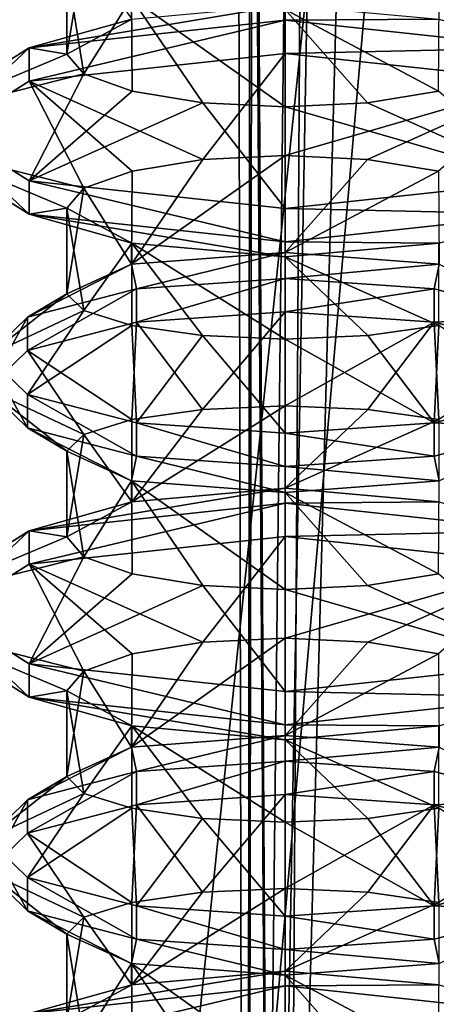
# Model space of a CAD drawing. Header units: millimetres. Extents: x -18.9 to 18.9, y -8.8 to 39.
# Tile 105 of 256: x 6.2 to 8, y 6.9 to 11.1. Entities that reach past the tile are written whole.
import ezdxf

# ---------------------------------------------------------------- set-up
doc = ezdxf.new("R2010")
doc.units = ezdxf.units.MM
doc.header["$LTSCALE"] = 41.718519
for name, color, linetype in [('1', 7, 'CONTINUOUS'), ('15', 7, 'CONTINUOUS'), ('1544', 7, 'CONTINUOUS'), ('1545', 7, 'CONTINUOUS'), ('1570', 7, 'CONTINUOUS'), ('1571', 7, 'CONTINUOUS'), ('1572', 7, 'CONTINUOUS'), ('1573', 7, 'CONTINUOUS'), ('1574', 7, 'CONTINUOUS'), ('1575', 7, 'CONTINUOUS'), ('1576', 7, 'CONTINUOUS'), ('1577', 7, 'CONTINUOUS'), ('1578', 7, 'CONTINUOUS'), ('1579', 7, 'CONTINUOUS'), ('1580', 7, 'CONTINUOUS'), ('1581', 7, 'CONTINUOUS'), ('1582', 7, 'CONTINUOUS'), ('1583', 7, 'CONTINUOUS'), ('1584', 7, 'CONTINUOUS'), ('1585', 7, 'CONTINUOUS'), ('1586', 7, 'CONTINUOUS'), ('1587', 7, 'CONTINUOUS'), ('1588', 7, 'CONTINUOUS'), ('1589', 7, 'CONTINUOUS'), ('1590', 7, 'CONTINUOUS'), ('1591', 7, 'CONTINUOUS'), ('1592', 7, 'CONTINUOUS'), ('1593', 7, 'CONTINUOUS'), ('1600', 7, 'CONTINUOUS'), ('1601', 7, 'CONTINUOUS'), ('1604', 7, 'CONTINUOUS'), ('1605', 7, 'CONTINUOUS'), ('7', 7, 'CONTINUOUS')]:
    doc.layers.add(name, color=color, linetype=linetype)

msp = doc.modelspace()

# ---------------------------------------------------------------- linework, layer by layer
at = {"layer": '1', "color": 7, "linetype": 'Continuous'}
for points in [[(3.5677, -3.5, -17.0303), (4.2931, 26.4, -16.8621), (6.4071, -3.5, -16.1774), (3.5677, -3.5, -17.0303)], [(4.2931, 26.4, -16.8621), (9.0291, 26.4, -14.874), (6.4071, -3.5, -16.1774), (4.2931, 26.4, -16.8621)], [(6.4071, -3.5, -16.1774), (9.0291, 26.4, -14.874), (9.0598, -3.5, -14.8553), (6.4071, -3.5, -16.1774)]]:
    msp.add_3dface(points, dxfattribs=at)
at = {"layer": '15', "color": 7, "linetype": 'Continuous'}
for points in [[(5.9019, -3.5, 16.3685), (9.021, 26.4, 14.8789), (3.603, 26.4, 17.0228), (5.9019, -3.5, 16.3685)], [(5.9019, -3.5, 16.3685), (10.7441, -3.5, 13.6867), (9.021, 26.4, 14.8789), (5.9019, -3.5, 16.3685)]]:
    msp.add_3dface(points, dxfattribs=at)
at = {"layer": '1544', "color": 7, "linetype": 'Continuous'}
for points in [[(6.4, 11.3576, -12.2082), (6.4739, 11.431, -12.5756), (6.4, 10.9849, -12.2082), (6.4, 11.3576, -12.2082)], [(6.4739, 11.431, -12.5756), (6.6822, 11.137, -12.8839), (6.4, 10.9849, -12.2082), (6.4739, 11.431, -12.5756)], [(6.9918, 10.5265, -13.0881), (7.35, 10.5443, -13.1582), (6.6812, 10.0707, -12.8829), (6.9918, 10.5265, -13.0881)], [(7.35, 10.5443, -13.1582), (7.35, 10.1215, -13.1582), (6.6812, 10.0707, -12.8829), (7.35, 10.5443, -13.1582)], [(7.35, 10.5443, -13.1582), (7.7082, 10.5265, -13.0881), (7.35, 10.1215, -13.1582), (7.35, 10.5443, -13.1582)], [(6.6839, 10.4761, -12.8856), (6.9918, 10.5265, -13.0881), (6.6812, 10.0707, -12.8829), (6.6839, 10.4761, -12.8856)], [(7.7082, 10.5265, -13.0881), (8.0161, 10.4761, -12.8856), (7.35, 10.1215, -13.1582), (7.7082, 10.5265, -13.0881)], [(6.4745, 10.4014, -12.5769), (6.6839, 10.4761, -12.8856), (6.6812, 10.0707, -12.8829), (6.4745, 10.4014, -12.5769)], [(7.35, 10.1215, -13.1582), (8.0161, 10.4761, -12.8856), (8.0189, 10.0707, -12.8828), (7.35, 10.1215, -13.1582)], [(6.4, 10.3151, -12.2082), (6.4745, 10.4014, -12.5769), (6.4, 9.9424, -12.2082), (6.4, 10.3151, -12.2082)], [(6.4745, 10.4014, -12.5769), (6.6812, 10.0707, -12.8829), (6.4, 9.9424, -12.2082), (6.4745, 10.4014, -12.5769)], [(7.35, 9.097, -13.1582), (6.6822, 9.037, -12.8839), (7.35, 9.4556, -13.1582), (7.35, 9.097, -13.1582)], [(6.6822, 9.037, -12.8839), (6.9907, 9.4397, -13.0876), (7.35, 9.4556, -13.1582), (6.6822, 9.037, -12.8839)], [(6.6822, 9.037, -12.8839), (6.6823, 9.3953, -12.884), (6.9907, 9.4397, -13.0876), (6.6822, 9.037, -12.8839)], [(7.35, 9.097, -13.1582), (7.35, 9.4556, -13.1582), (7.7093, 9.4397, -13.0876), (7.35, 9.097, -13.1582)], [(7.35, 9.097, -13.1582), (7.7093, 9.4397, -13.0876), (8.0177, 9.3953, -12.884), (7.35, 9.097, -13.1582)], [(6.6822, 9.037, -12.8839), (6.4739, 9.331, -12.5756), (6.6823, 9.3953, -12.884), (6.6822, 9.037, -12.8839)], [(8.0178, 9.037, -12.8839), (7.35, 9.097, -13.1582), (8.0177, 9.3953, -12.884), (8.0178, 9.037, -12.8839)], [(6.6822, 9.037, -12.8839), (6.4, 8.8849, -12.2082), (6.4739, 9.331, -12.5756), (6.6822, 9.037, -12.8839)], [(6.4, 8.8849, -12.2082), (6.4, 9.2576, -12.2082), (6.4739, 9.331, -12.5756), (6.4, 8.8849, -12.2082)], [(7.35, 8.0215, -13.1582), (6.681, 7.9707, -12.8827), (7.35, 8.4443, -13.1582), (7.35, 8.0215, -13.1582)], [(7.35, 8.4443, -13.1582), (6.681, 7.9707, -12.8827), (6.9918, 8.4265, -13.0881), (7.35, 8.4443, -13.1582)], [(7.35, 8.0215, -13.1582), (7.35, 8.4443, -13.1582), (7.7083, 8.4265, -13.0881), (7.35, 8.0215, -13.1582)], [(6.681, 7.9707, -12.8827), (6.6839, 8.3761, -12.8856), (6.9918, 8.4265, -13.0881), (6.681, 7.9707, -12.8827)], [(7.35, 8.0215, -13.1582), (7.7083, 8.4265, -13.0881), (8.0161, 8.3761, -12.8856), (7.35, 8.0215, -13.1582)], [(6.681, 7.9707, -12.8827), (6.4745, 8.3014, -12.5769), (6.6839, 8.3761, -12.8856), (6.681, 7.9707, -12.8827)], [(8.019, 7.9707, -12.8826), (7.35, 8.0215, -13.1582), (8.0161, 8.3761, -12.8856), (8.019, 7.9707, -12.8826)], [(6.681, 7.9707, -12.8827), (6.4, 7.8424, -12.2082), (6.4745, 8.3014, -12.5769), (6.681, 7.9707, -12.8827)], [(6.4, 7.8424, -12.2082), (6.4, 8.2151, -12.2082), (6.4745, 8.3014, -12.5769), (6.4, 7.8424, -12.2082)], [(6.9907, 7.3397, -13.0876), (7.35, 7.3556, -13.1582), (6.6822, 6.937, -12.8839), (6.9907, 7.3397, -13.0876)], [(7.35, 7.3556, -13.1582), (7.35, 6.997, -13.1582), (6.6822, 6.937, -12.8839), (7.35, 7.3556, -13.1582)], [(6.6826, 7.2954, -12.8843), (6.9907, 7.3397, -13.0876), (6.6822, 6.937, -12.8839), (6.6826, 7.2954, -12.8843)], [(7.35, 7.3556, -13.1582), (7.7094, 7.3397, -13.0876), (7.35, 6.997, -13.1582), (7.35, 7.3556, -13.1582)], [(7.7094, 7.3397, -13.0876), (8.0174, 7.2954, -12.8843), (7.35, 6.997, -13.1582), (7.7094, 7.3397, -13.0876)], [(6.4739, 7.231, -12.5756), (6.6826, 7.2954, -12.8843), (6.6822, 6.937, -12.8839), (6.4739, 7.231, -12.5756)], [(7.35, 6.997, -13.1582), (8.0174, 7.2954, -12.8843), (8.0178, 6.937, -12.8839), (7.35, 6.997, -13.1582)], [(6.4, 7.1576, -12.2082), (6.4739, 7.231, -12.5756), (6.4, 6.7849, -12.2082), (6.4, 7.1576, -12.2082)], [(6.4739, 7.231, -12.5756), (6.6822, 6.937, -12.8839), (6.4, 6.7849, -12.2082), (6.4739, 7.231, -12.5756)]]:
    msp.add_3dface(points, dxfattribs=at)
at = {"layer": '1545', "color": 7, "linetype": 'Continuous'}
for points in [[(6.6812, 11.2293, -11.5335), (6.4, 11.3576, -12.2082), (6.4744, 10.8986, -11.8395), (6.6812, 11.2293, -11.5335)], [(6.4, 11.3576, -12.2082), (6.4, 10.9849, -12.2082), (6.4744, 10.8986, -11.8395), (6.4, 11.3576, -12.2082)], [(6.6812, 11.2293, -11.5335), (6.4744, 10.8986, -11.8395), (6.6839, 10.8239, -11.5308), (6.6812, 11.2293, -11.5335)], [(7.35, 11.1785, -11.2582), (6.6812, 11.2293, -11.5335), (7.35, 10.7557, -11.2582), (7.35, 11.1785, -11.2582)], [(6.6812, 11.2293, -11.5335), (6.6839, 10.8239, -11.5308), (6.9917, 10.7735, -11.3283), (6.6812, 11.2293, -11.5335)], [(6.6812, 11.2293, -11.5335), (6.9917, 10.7735, -11.3283), (7.35, 10.7557, -11.2582), (6.6812, 11.2293, -11.5335)], [(8.0189, 11.2293, -11.5336), (7.35, 11.1785, -11.2582), (8.0161, 10.8239, -11.5308), (8.0189, 11.2293, -11.5336)], [(7.35, 11.1785, -11.2582), (7.35, 10.7557, -11.2582), (7.7082, 10.7735, -11.3283), (7.35, 11.1785, -11.2582)], [(7.35, 11.1785, -11.2582), (7.7082, 10.7735, -11.3283), (8.0161, 10.8239, -11.5308), (7.35, 11.1785, -11.2582)], [(6.6822, 10.163, -11.5325), (6.4, 10.3151, -12.2082), (6.4739, 9.869, -11.8408), (6.6822, 10.163, -11.5325)], [(6.4, 10.3151, -12.2082), (6.4, 9.9424, -12.2082), (6.4739, 9.869, -11.8408), (6.4, 10.3151, -12.2082)], [(6.6822, 10.163, -11.5325), (6.4739, 9.869, -11.8408), (6.6823, 9.8047, -11.5324), (6.6822, 10.163, -11.5325)], [(7.35, 10.103, -11.2582), (6.6822, 10.163, -11.5325), (7.35, 9.7444, -11.2582), (7.35, 10.103, -11.2582)], [(6.6822, 10.163, -11.5325), (6.6823, 9.8047, -11.5324), (6.9906, 9.7603, -11.3288), (6.6822, 10.163, -11.5325)], [(6.6822, 10.163, -11.5325), (6.9906, 9.7603, -11.3288), (7.35, 9.7444, -11.2582), (6.6822, 10.163, -11.5325)], [(8.0178, 10.163, -11.5325), (7.35, 10.103, -11.2582), (8.0177, 9.8047, -11.5324), (8.0178, 10.163, -11.5325)], [(7.35, 10.103, -11.2582), (7.35, 9.7444, -11.2582), (7.7093, 9.7603, -11.3288), (7.35, 10.103, -11.2582)], [(7.35, 10.103, -11.2582), (7.7093, 9.7603, -11.3288), (8.0177, 9.8047, -11.5324), (7.35, 10.103, -11.2582)], [(6.4, 8.8849, -12.2082), (6.4744, 8.7986, -11.8395), (6.4, 9.2576, -12.2082), (6.4, 8.8849, -12.2082)], [(6.4744, 8.7986, -11.8395), (6.6812, 9.1293, -11.5335), (6.4, 9.2576, -12.2082), (6.4744, 8.7986, -11.8395)], [(6.4744, 8.7986, -11.8395), (6.6839, 8.7239, -11.5308), (6.6812, 9.1293, -11.5335), (6.4744, 8.7986, -11.8395)], [(6.9917, 8.6735, -11.3283), (7.35, 8.6557, -11.2582), (6.6812, 9.1293, -11.5335), (6.9917, 8.6735, -11.3283)], [(7.35, 8.6557, -11.2582), (7.35, 9.0785, -11.2582), (6.6812, 9.1293, -11.5335), (7.35, 8.6557, -11.2582)], [(6.6839, 8.7239, -11.5308), (6.9917, 8.6735, -11.3283), (6.6812, 9.1293, -11.5335), (6.6839, 8.7239, -11.5308)], [(7.35, 9.0785, -11.2582), (8.0161, 8.7239, -11.5308), (8.0188, 9.1293, -11.5335), (7.35, 9.0785, -11.2582)], [(7.35, 8.6557, -11.2582), (7.7082, 8.6735, -11.3283), (7.35, 9.0785, -11.2582), (7.35, 8.6557, -11.2582)], [(7.7082, 8.6735, -11.3283), (8.0161, 8.7239, -11.5308), (7.35, 9.0785, -11.2582), (7.7082, 8.6735, -11.3283)], [(6.4, 7.8424, -12.2082), (6.4739, 7.769, -11.8408), (6.4, 8.2151, -12.2082), (6.4, 7.8424, -12.2082)], [(6.4739, 7.769, -11.8408), (6.6822, 8.063, -11.5325), (6.4, 8.2151, -12.2082), (6.4739, 7.769, -11.8408)], [(6.4739, 7.769, -11.8408), (6.6826, 7.7046, -11.5321), (6.6822, 8.063, -11.5325), (6.4739, 7.769, -11.8408)], [(6.9906, 7.6603, -11.3288), (7.35, 7.6444, -11.2582), (6.6822, 8.063, -11.5325), (6.9906, 7.6603, -11.3288)], [(7.35, 7.6444, -11.2582), (7.35, 8.003, -11.2582), (6.6822, 8.063, -11.5325), (7.35, 7.6444, -11.2582)], [(6.6826, 7.7046, -11.5321), (6.9906, 7.6603, -11.3288), (6.6822, 8.063, -11.5325), (6.6826, 7.7046, -11.5321)], [(8.0174, 7.7046, -11.5321), (8.0178, 8.063, -11.5325), (7.35, 8.003, -11.2582), (8.0174, 7.7046, -11.5321)], [(7.35, 7.6444, -11.2582), (7.7093, 7.6603, -11.3288), (7.35, 8.003, -11.2582), (7.35, 7.6444, -11.2582)], [(7.7093, 7.6603, -11.3288), (8.0174, 7.7046, -11.5321), (7.35, 8.003, -11.2582), (7.7093, 7.6603, -11.3288)], [(6.681, 7.0293, -11.5337), (6.4, 7.1576, -12.2082), (6.4744, 6.6986, -11.8395), (6.681, 7.0293, -11.5337)], [(6.4, 7.1576, -12.2082), (6.4, 6.7849, -12.2082), (6.4744, 6.6986, -11.8395), (6.4, 7.1576, -12.2082)], [(6.681, 7.0293, -11.5337), (6.4744, 6.6986, -11.8395), (6.6839, 6.6239, -11.5308), (6.681, 7.0293, -11.5337)], [(7.35, 6.9785, -11.2582), (6.681, 7.0293, -11.5337), (7.35, 6.5557, -11.2582), (7.35, 6.9785, -11.2582)], [(6.681, 7.0293, -11.5337), (6.6839, 6.6239, -11.5308), (6.9917, 6.5735, -11.3283), (6.681, 7.0293, -11.5337)], [(6.681, 7.0293, -11.5337), (6.9917, 6.5735, -11.3283), (7.35, 6.5557, -11.2582), (6.681, 7.0293, -11.5337)], [(8.019, 7.0293, -11.5337), (7.35, 6.9785, -11.2582), (8.0161, 6.6239, -11.5308), (8.019, 7.0293, -11.5337)], [(7.35, 6.9785, -11.2582), (7.35, 6.5557, -11.2582), (7.7082, 6.5735, -11.3283), (7.35, 6.9785, -11.2582)], [(7.35, 6.9785, -11.2582), (7.7082, 6.5735, -11.3283), (8.0161, 6.6239, -11.5308), (7.35, 6.9785, -11.2582)]]:
    msp.add_3dface(points, dxfattribs=at)
at = {"layer": '1570', "color": 7, "linetype": 'Continuous'}
for points in [[(7.35, 9.8642, -13.4782), (7.35, 10.0091, -13.4392), (7.9975, 9.964, -13.2716), (7.35, 9.8642, -13.4782)], [(7.35, 9.8642, -13.4782), (7.9975, 9.964, -13.2716), (7.9975, 9.8191, -13.3106), (7.35, 9.8642, -13.4782)], [(7.9975, 9.964, -13.2716), (8.4715, 9.8408, -12.8139), (7.9975, 9.8191, -13.3106), (7.9975, 9.964, -13.2716)], [(8.4715, 9.8408, -12.8139), (8.4715, 9.6959, -12.8529), (7.9975, 9.8191, -13.3106), (8.4715, 9.8408, -12.8139)], [(8.4715, 9.5041, -11.5635), (7.9975, 9.3809, -11.1058), (8.4715, 9.3592, -11.6025), (8.4715, 9.5041, -11.5635)], [(7.9975, 9.3809, -11.1058), (7.35, 9.3358, -10.9382), (7.9975, 9.236, -11.1448), (7.9975, 9.3809, -11.1058)], [(7.9975, 9.3809, -11.1058), (7.9975, 9.236, -11.1448), (8.4715, 9.3592, -11.6025), (7.9975, 9.3809, -11.1058)], [(7.35, 9.3358, -10.9382), (7.35, 9.1909, -10.9772), (7.9975, 9.236, -11.1448), (7.35, 9.3358, -10.9382)]]:
    msp.add_3dface(points, dxfattribs=at)
at = {"layer": '1571', "color": 7, "linetype": 'Continuous'}
for points in [[(7.35, 10.0091, -13.4392), (7.35, 9.8642, -13.4782), (6.7025, 9.8191, -13.3106), (7.35, 10.0091, -13.4392)], [(6.7025, 9.964, -13.2716), (7.35, 10.0091, -13.4392), (6.7025, 9.8191, -13.3106), (6.7025, 9.964, -13.2716)], [(6.2285, 9.8408, -12.8139), (6.7025, 9.964, -13.2716), (6.2285, 9.6959, -12.8529), (6.2285, 9.8408, -12.8139)], [(6.2285, 9.6959, -12.8529), (6.7025, 9.964, -13.2716), (6.7025, 9.8191, -13.3106), (6.2285, 9.6959, -12.8529)], [(6.055, 9.6724, -12.1887), (6.2285, 9.8408, -12.8139), (6.055, 9.5276, -12.2277), (6.055, 9.6724, -12.1887)], [(6.055, 9.5276, -12.2277), (6.2285, 9.8408, -12.8139), (6.2285, 9.6959, -12.8529), (6.055, 9.5276, -12.2277)], [(6.2285, 9.5041, -11.5635), (6.055, 9.6724, -12.1887), (6.2285, 9.3592, -11.6025), (6.2285, 9.5041, -11.5635)], [(6.2285, 9.3592, -11.6025), (6.055, 9.6724, -12.1887), (6.055, 9.5276, -12.2277), (6.2285, 9.3592, -11.6025)], [(6.7025, 9.3809, -11.1058), (6.2285, 9.5041, -11.5635), (6.7025, 9.236, -11.1448), (6.7025, 9.3809, -11.1058)], [(6.7025, 9.236, -11.1448), (6.2285, 9.5041, -11.5635), (6.2285, 9.3592, -11.6025), (6.7025, 9.236, -11.1448)], [(7.35, 9.3358, -10.9382), (6.7025, 9.3809, -11.1058), (7.35, 9.1909, -10.9772), (7.35, 9.3358, -10.9382)], [(7.35, 9.1909, -10.9772), (6.7025, 9.3809, -11.1058), (6.7025, 9.236, -11.1448), (7.35, 9.1909, -10.9772)]]:
    msp.add_3dface(points, dxfattribs=at)
at = {"layer": '1572', "color": 7, "linetype": 'Continuous'}
for points in [[(7.35, 9.4556, -13.1582), (7.35, 9.8642, -13.4782), (7.9975, 9.8191, -13.3106), (7.35, 9.4556, -13.1582)], [(7.7093, 9.4397, -13.0876), (7.35, 9.4556, -13.1582), (7.9975, 9.8191, -13.3106), (7.7093, 9.4397, -13.0876)], [(8.0177, 9.3953, -12.884), (7.7093, 9.4397, -13.0876), (7.9975, 9.8191, -13.3106), (8.0177, 9.3953, -12.884)], [(8.4715, 9.6959, -12.8529), (8.0177, 9.3953, -12.884), (7.9975, 9.8191, -13.3106), (8.4715, 9.6959, -12.8529)], [(7.9975, 9.236, -11.1448), (8.0188, 9.1293, -11.5335), (8.4715, 9.3592, -11.6025), (7.9975, 9.236, -11.1448)], [(7.35, 9.1909, -10.9772), (8.0188, 9.1293, -11.5335), (7.9975, 9.236, -11.1448), (7.35, 9.1909, -10.9772)], [(7.35, 9.1909, -10.9772), (7.35, 9.0785, -11.2582), (8.0188, 9.1293, -11.5335), (7.35, 9.1909, -10.9772)]]:
    msp.add_3dface(points, dxfattribs=at)
at = {"layer": '1573', "color": 7, "linetype": 'Continuous'}
for points in [[(6.7025, 9.8191, -13.3106), (7.35, 9.8642, -13.4782), (6.9907, 9.4397, -13.0876), (6.7025, 9.8191, -13.3106)], [(6.9907, 9.4397, -13.0876), (7.35, 9.8642, -13.4782), (7.35, 9.4556, -13.1582), (6.9907, 9.4397, -13.0876)], [(6.2285, 9.6959, -12.8529), (6.7025, 9.8191, -13.3106), (6.6823, 9.3953, -12.884), (6.2285, 9.6959, -12.8529)], [(6.6823, 9.3953, -12.884), (6.7025, 9.8191, -13.3106), (6.9907, 9.4397, -13.0876), (6.6823, 9.3953, -12.884)], [(6.055, 9.5276, -12.2277), (6.2285, 9.6959, -12.8529), (6.4739, 9.331, -12.5756), (6.055, 9.5276, -12.2277)], [(6.4739, 9.331, -12.5756), (6.2285, 9.6959, -12.8529), (6.6823, 9.3953, -12.884), (6.4739, 9.331, -12.5756)], [(6.2285, 9.3592, -11.6025), (6.055, 9.5276, -12.2277), (6.4, 9.2576, -12.2082), (6.2285, 9.3592, -11.6025)], [(6.4, 9.2576, -12.2082), (6.055, 9.5276, -12.2277), (6.4739, 9.331, -12.5756), (6.4, 9.2576, -12.2082)], [(6.7025, 9.236, -11.1448), (6.2285, 9.3592, -11.6025), (6.6812, 9.1293, -11.5335), (6.7025, 9.236, -11.1448)], [(6.6812, 9.1293, -11.5335), (6.2285, 9.3592, -11.6025), (6.4, 9.2576, -12.2082), (6.6812, 9.1293, -11.5335)], [(7.35, 9.0785, -11.2582), (6.7025, 9.236, -11.1448), (6.6812, 9.1293, -11.5335), (7.35, 9.0785, -11.2582)], [(7.35, 9.1909, -10.9772), (6.7025, 9.236, -11.1448), (7.35, 9.0785, -11.2582), (7.35, 9.1909, -10.9772)]]:
    msp.add_3dface(points, dxfattribs=at)
at = {"layer": '1574', "color": 7, "linetype": 'Continuous'}
for points in [[(7.35, 10.0091, -13.4392), (7.35, 10.1215, -13.1582), (8.0189, 10.0707, -12.8828), (7.35, 10.0091, -13.4392)], [(7.35, 10.0091, -13.4392), (8.0189, 10.0707, -12.8828), (7.9975, 9.964, -13.2716), (7.35, 10.0091, -13.4392)], [(7.9975, 9.964, -13.2716), (8.0189, 10.0707, -12.8828), (8.4715, 9.8408, -12.8139), (7.9975, 9.964, -13.2716)], [(8.0177, 9.8047, -11.5324), (7.7093, 9.7603, -11.3288), (7.9975, 9.3809, -11.1058), (8.0177, 9.8047, -11.5324)], [(8.4715, 9.5041, -11.5635), (8.0177, 9.8047, -11.5324), (7.9975, 9.3809, -11.1058), (8.4715, 9.5041, -11.5635)], [(7.7093, 9.7603, -11.3288), (7.35, 9.7444, -11.2582), (7.9975, 9.3809, -11.1058), (7.7093, 9.7603, -11.3288)], [(7.35, 9.7444, -11.2582), (7.35, 9.3358, -10.9382), (7.9975, 9.3809, -11.1058), (7.35, 9.7444, -11.2582)]]:
    msp.add_3dface(points, dxfattribs=at)
at = {"layer": '1575', "color": 7, "linetype": 'Continuous'}
for points in [[(7.35, 10.1215, -13.1582), (6.7025, 9.964, -13.2716), (6.6812, 10.0707, -12.8829), (7.35, 10.1215, -13.1582)], [(7.35, 10.0091, -13.4392), (6.7025, 9.964, -13.2716), (7.35, 10.1215, -13.1582), (7.35, 10.0091, -13.4392)], [(6.7025, 9.964, -13.2716), (6.2285, 9.8408, -12.8139), (6.6812, 10.0707, -12.8829), (6.7025, 9.964, -13.2716)], [(6.6812, 10.0707, -12.8829), (6.2285, 9.8408, -12.8139), (6.4, 9.9424, -12.2082), (6.6812, 10.0707, -12.8829)], [(6.2285, 9.8408, -12.8139), (6.055, 9.6724, -12.1887), (6.4, 9.9424, -12.2082), (6.2285, 9.8408, -12.8139)], [(6.4, 9.9424, -12.2082), (6.055, 9.6724, -12.1887), (6.4739, 9.869, -11.8408), (6.4, 9.9424, -12.2082)], [(6.055, 9.6724, -12.1887), (6.2285, 9.5041, -11.5635), (6.4739, 9.869, -11.8408), (6.055, 9.6724, -12.1887)], [(6.4739, 9.869, -11.8408), (6.2285, 9.5041, -11.5635), (6.6823, 9.8047, -11.5324), (6.4739, 9.869, -11.8408)], [(6.2285, 9.5041, -11.5635), (6.7025, 9.3809, -11.1058), (6.6823, 9.8047, -11.5324), (6.2285, 9.5041, -11.5635)], [(6.6823, 9.8047, -11.5324), (6.7025, 9.3809, -11.1058), (6.9906, 9.7603, -11.3288), (6.6823, 9.8047, -11.5324)], [(6.7025, 9.3809, -11.1058), (7.35, 9.3358, -10.9382), (6.9906, 9.7603, -11.3288), (6.7025, 9.3809, -11.1058)], [(6.9906, 9.7603, -11.3288), (7.35, 9.3358, -10.9382), (7.35, 9.7444, -11.2582), (6.9906, 9.7603, -11.3288)]]:
    msp.add_3dface(points, dxfattribs=at)
at = {"layer": '1576', "color": 7, "linetype": 'Continuous'}
for points in [[(7.35, 10.987, -13.7485), (7.35, 11.1319, -13.7095), (8.4637, 11.012, -13.2641), (7.35, 10.987, -13.7485)], [(7.35, 10.987, -13.7485), (8.4637, 11.012, -13.2641), (8.4637, 10.8671, -13.3031), (7.35, 10.987, -13.7485)], [(8.4637, 10.4329, -11.1133), (7.35, 10.313, -10.6679), (8.4637, 10.288, -11.1523), (8.4637, 10.4329, -11.1133)], [(7.35, 10.313, -10.6679), (7.35, 10.1681, -10.7068), (8.4637, 10.288, -11.1523), (7.35, 10.313, -10.6679)]]:
    msp.add_3dface(points, dxfattribs=at)
at = {"layer": '1577', "color": 7, "linetype": 'Continuous'}
for points in [[(7.35, 11.1319, -13.7095), (7.35, 10.987, -13.7485), (6.2363, 10.8671, -13.3031), (7.35, 11.1319, -13.7095)], [(6.2363, 11.012, -13.2641), (7.35, 11.1319, -13.7095), (6.2363, 10.8671, -13.3031), (6.2363, 11.012, -13.2641)], [(5.775, 10.7224, -12.1887), (6.2363, 11.012, -13.2641), (5.775, 10.5776, -12.2277), (5.775, 10.7224, -12.1887)], [(5.775, 10.5776, -12.2277), (6.2363, 11.012, -13.2641), (6.2363, 10.8671, -13.3031), (5.775, 10.5776, -12.2277)], [(6.2363, 10.4329, -11.1133), (5.775, 10.7224, -12.1887), (6.2363, 10.288, -11.1523), (6.2363, 10.4329, -11.1133)], [(6.2363, 10.288, -11.1523), (5.775, 10.7224, -12.1887), (5.775, 10.5776, -12.2277), (6.2363, 10.288, -11.1523)], [(7.35, 10.313, -10.6679), (6.2363, 10.4329, -11.1133), (7.35, 10.1681, -10.7068), (7.35, 10.313, -10.6679)], [(7.35, 10.1681, -10.7068), (6.2363, 10.4329, -11.1133), (6.2363, 10.288, -11.1523), (7.35, 10.1681, -10.7068)]]:
    msp.add_3dface(points, dxfattribs=at)
at = {"layer": '1578', "color": 7, "linetype": 'Continuous'}
for points in [[(7.35, 10.5443, -13.1582), (7.35, 10.987, -13.7485), (8.4637, 10.8671, -13.3031), (7.35, 10.5443, -13.1582)], [(7.7082, 10.5265, -13.0881), (7.35, 10.5443, -13.1582), (8.4637, 10.8671, -13.3031), (7.7082, 10.5265, -13.0881)], [(8.0161, 10.4761, -12.8856), (7.7082, 10.5265, -13.0881), (8.4637, 10.8671, -13.3031), (8.0161, 10.4761, -12.8856)], [(7.35, 10.1681, -10.7068), (8.0178, 10.163, -11.5325), (8.4637, 10.288, -11.1523), (7.35, 10.1681, -10.7068)], [(7.35, 10.1681, -10.7068), (7.35, 10.103, -11.2582), (8.0178, 10.163, -11.5325), (7.35, 10.1681, -10.7068)]]:
    msp.add_3dface(points, dxfattribs=at)
at = {"layer": '1579', "color": 7, "linetype": 'Continuous'}
for points in [[(6.2363, 10.8671, -13.3031), (7.35, 10.987, -13.7485), (6.9918, 10.5265, -13.0881), (6.2363, 10.8671, -13.3031)], [(6.9918, 10.5265, -13.0881), (7.35, 10.987, -13.7485), (7.35, 10.5443, -13.1582), (6.9918, 10.5265, -13.0881)], [(5.775, 10.5776, -12.2277), (6.2363, 10.8671, -13.3031), (6.4745, 10.4014, -12.5769), (5.775, 10.5776, -12.2277)], [(6.4745, 10.4014, -12.5769), (6.2363, 10.8671, -13.3031), (6.6839, 10.4761, -12.8856), (6.4745, 10.4014, -12.5769)], [(6.6839, 10.4761, -12.8856), (6.2363, 10.8671, -13.3031), (6.9918, 10.5265, -13.0881), (6.6839, 10.4761, -12.8856)], [(6.2363, 10.288, -11.1523), (5.775, 10.5776, -12.2277), (6.4, 10.3151, -12.2082), (6.2363, 10.288, -11.1523)], [(6.4, 10.3151, -12.2082), (5.775, 10.5776, -12.2277), (6.4745, 10.4014, -12.5769), (6.4, 10.3151, -12.2082)], [(6.6822, 10.163, -11.5325), (6.2363, 10.288, -11.1523), (6.4, 10.3151, -12.2082), (6.6822, 10.163, -11.5325)], [(7.35, 10.1681, -10.7068), (6.2363, 10.288, -11.1523), (7.35, 10.103, -11.2582), (7.35, 10.1681, -10.7068)], [(7.35, 10.103, -11.2582), (6.2363, 10.288, -11.1523), (6.6822, 10.163, -11.5325), (7.35, 10.103, -11.2582)]]:
    msp.add_3dface(points, dxfattribs=at)
at = {"layer": '1580', "color": 7, "linetype": 'Continuous'}
for points in [[(7.35, 11.1319, -13.7095), (7.35, 11.197, -13.1582), (8.0178, 11.137, -12.8839), (7.35, 11.1319, -13.7095)], [(7.35, 11.1319, -13.7095), (8.0178, 11.137, -12.8839), (8.4637, 11.012, -13.2641), (7.35, 11.1319, -13.7095)], [(8.0161, 10.8239, -11.5308), (7.7082, 10.7735, -11.3283), (8.4637, 10.4329, -11.1133), (8.0161, 10.8239, -11.5308)], [(7.7082, 10.7735, -11.3283), (7.35, 10.7557, -11.2582), (8.4637, 10.4329, -11.1133), (7.7082, 10.7735, -11.3283)], [(7.35, 10.7557, -11.2582), (7.35, 10.313, -10.6679), (8.4637, 10.4329, -11.1133), (7.35, 10.7557, -11.2582)]]:
    msp.add_3dface(points, dxfattribs=at)
at = {"layer": '1581', "color": 7, "linetype": 'Continuous'}
for points in [[(7.35, 11.1319, -13.7095), (6.2363, 11.012, -13.2641), (7.35, 11.197, -13.1582), (7.35, 11.1319, -13.7095)], [(7.35, 11.197, -13.1582), (6.2363, 11.012, -13.2641), (6.6822, 11.137, -12.8839), (7.35, 11.197, -13.1582)], [(6.6822, 11.137, -12.8839), (6.2363, 11.012, -13.2641), (6.4, 10.9849, -12.2082), (6.6822, 11.137, -12.8839)], [(6.2363, 11.012, -13.2641), (5.775, 10.7224, -12.1887), (6.4, 10.9849, -12.2082), (6.2363, 11.012, -13.2641)], [(6.4, 10.9849, -12.2082), (5.775, 10.7224, -12.1887), (6.4744, 10.8986, -11.8395), (6.4, 10.9849, -12.2082)], [(5.775, 10.7224, -12.1887), (6.2363, 10.4329, -11.1133), (6.4744, 10.8986, -11.8395), (5.775, 10.7224, -12.1887)], [(6.4744, 10.8986, -11.8395), (6.2363, 10.4329, -11.1133), (6.6839, 10.8239, -11.5308), (6.4744, 10.8986, -11.8395)], [(6.6839, 10.8239, -11.5308), (6.2363, 10.4329, -11.1133), (6.9917, 10.7735, -11.3283), (6.6839, 10.8239, -11.5308)], [(6.2363, 10.4329, -11.1133), (7.35, 10.313, -10.6679), (6.9917, 10.7735, -11.3283), (6.2363, 10.4329, -11.1133)], [(6.9917, 10.7735, -11.3283), (7.35, 10.313, -10.6679), (7.35, 10.7557, -11.2582), (6.9917, 10.7735, -11.3283)]]:
    msp.add_3dface(points, dxfattribs=at)
at = {"layer": '1582', "color": 7, "linetype": 'Continuous'}
for points in [[(7.9975, 7.864, -13.2716), (7.35, 7.7642, -13.4782), (7.35, 7.9091, -13.4392), (7.9975, 7.864, -13.2716)], [(7.9975, 7.7191, -13.3106), (7.35, 7.7642, -13.4782), (7.9975, 7.864, -13.2716), (7.9975, 7.7191, -13.3106)], [(8.4715, 7.7408, -12.8139), (7.9975, 7.7191, -13.3106), (7.9975, 7.864, -13.2716), (8.4715, 7.7408, -12.8139)], [(8.4715, 7.5959, -12.8529), (7.9975, 7.7191, -13.3106), (8.4715, 7.7408, -12.8139), (8.4715, 7.5959, -12.8529)], [(7.9975, 7.2809, -11.1058), (8.4715, 7.2592, -11.6025), (8.4715, 7.4041, -11.5635), (7.9975, 7.2809, -11.1058)], [(7.35, 7.2358, -10.9382), (7.9975, 7.136, -11.1448), (7.9975, 7.2809, -11.1058), (7.35, 7.2358, -10.9382)], [(7.9975, 7.136, -11.1448), (8.4715, 7.2592, -11.6025), (7.9975, 7.2809, -11.1058), (7.9975, 7.136, -11.1448)], [(7.35, 7.0909, -10.9772), (7.9975, 7.136, -11.1448), (7.35, 7.2358, -10.9382), (7.35, 7.0909, -10.9772)]]:
    msp.add_3dface(points, dxfattribs=at)
at = {"layer": '1583', "color": 7, "linetype": 'Continuous'}
for points in [[(7.35, 7.9091, -13.4392), (7.35, 7.7642, -13.4782), (6.7025, 7.7191, -13.3106), (7.35, 7.9091, -13.4392)], [(6.7025, 7.864, -13.2716), (7.35, 7.9091, -13.4392), (6.7025, 7.7191, -13.3106), (6.7025, 7.864, -13.2716)], [(6.2285, 7.7408, -12.8139), (6.7025, 7.864, -13.2716), (6.2285, 7.5959, -12.8529), (6.2285, 7.7408, -12.8139)], [(6.7025, 7.864, -13.2716), (6.7025, 7.7191, -13.3106), (6.2285, 7.5959, -12.8529), (6.7025, 7.864, -13.2716)], [(6.055, 7.5724, -12.1887), (6.2285, 7.7408, -12.8139), (6.055, 7.4276, -12.2277), (6.055, 7.5724, -12.1887)], [(6.2285, 7.7408, -12.8139), (6.2285, 7.5959, -12.8529), (6.055, 7.4276, -12.2277), (6.2285, 7.7408, -12.8139)], [(6.2285, 7.4041, -11.5635), (6.055, 7.5724, -12.1887), (6.2285, 7.2592, -11.6025), (6.2285, 7.4041, -11.5635)], [(6.055, 7.5724, -12.1887), (6.055, 7.4276, -12.2277), (6.2285, 7.2592, -11.6025), (6.055, 7.5724, -12.1887)], [(6.7025, 7.2809, -11.1058), (6.2285, 7.4041, -11.5635), (6.7025, 7.136, -11.1448), (6.7025, 7.2809, -11.1058)], [(6.2285, 7.4041, -11.5635), (6.2285, 7.2592, -11.6025), (6.7025, 7.136, -11.1448), (6.2285, 7.4041, -11.5635)], [(7.35, 7.0909, -10.9772), (7.35, 7.2358, -10.9382), (6.7025, 7.2809, -11.1058), (7.35, 7.0909, -10.9772)], [(7.35, 7.0909, -10.9772), (6.7025, 7.2809, -11.1058), (6.7025, 7.136, -11.1448), (7.35, 7.0909, -10.9772)]]:
    msp.add_3dface(points, dxfattribs=at)
at = {"layer": '1584', "color": 7, "linetype": 'Continuous'}
for points in [[(7.35, 7.7642, -13.4782), (7.9975, 7.7191, -13.3106), (7.35, 7.3556, -13.1582), (7.35, 7.7642, -13.4782)], [(7.35, 7.3556, -13.1582), (7.9975, 7.7191, -13.3106), (7.7094, 7.3397, -13.0876), (7.35, 7.3556, -13.1582)], [(7.7094, 7.3397, -13.0876), (7.9975, 7.7191, -13.3106), (8.0174, 7.2954, -12.8843), (7.7094, 7.3397, -13.0876)], [(7.9975, 7.7191, -13.3106), (8.4715, 7.5959, -12.8529), (8.0174, 7.2954, -12.8843), (7.9975, 7.7191, -13.3106)], [(8.4715, 7.2592, -11.6025), (7.9975, 7.136, -11.1448), (8.019, 7.0293, -11.5337), (8.4715, 7.2592, -11.6025)], [(7.9975, 7.136, -11.1448), (7.35, 7.0909, -10.9772), (8.019, 7.0293, -11.5337), (7.9975, 7.136, -11.1448)], [(8.019, 7.0293, -11.5337), (7.35, 7.0909, -10.9772), (7.35, 6.9785, -11.2582), (8.019, 7.0293, -11.5337)]]:
    msp.add_3dface(points, dxfattribs=at)
at = {"layer": '1585', "color": 7, "linetype": 'Continuous'}
for points in [[(7.35, 7.7642, -13.4782), (6.9907, 7.3397, -13.0876), (6.7025, 7.7191, -13.3106), (7.35, 7.7642, -13.4782)], [(7.35, 7.7642, -13.4782), (7.35, 7.3556, -13.1582), (6.9907, 7.3397, -13.0876), (7.35, 7.7642, -13.4782)], [(6.7025, 7.7191, -13.3106), (6.6826, 7.2954, -12.8843), (6.2285, 7.5959, -12.8529), (6.7025, 7.7191, -13.3106)], [(6.9907, 7.3397, -13.0876), (6.6826, 7.2954, -12.8843), (6.7025, 7.7191, -13.3106), (6.9907, 7.3397, -13.0876)], [(6.2285, 7.5959, -12.8529), (6.4739, 7.231, -12.5756), (6.055, 7.4276, -12.2277), (6.2285, 7.5959, -12.8529)], [(6.6826, 7.2954, -12.8843), (6.4739, 7.231, -12.5756), (6.2285, 7.5959, -12.8529), (6.6826, 7.2954, -12.8843)], [(6.4739, 7.231, -12.5756), (6.4, 7.1576, -12.2082), (6.055, 7.4276, -12.2277), (6.4739, 7.231, -12.5756)], [(6.055, 7.4276, -12.2277), (6.4, 7.1576, -12.2082), (6.2285, 7.2592, -11.6025), (6.055, 7.4276, -12.2277)], [(6.4, 7.1576, -12.2082), (6.681, 7.0293, -11.5337), (6.2285, 7.2592, -11.6025), (6.4, 7.1576, -12.2082)], [(6.2285, 7.2592, -11.6025), (6.681, 7.0293, -11.5337), (6.7025, 7.136, -11.1448), (6.2285, 7.2592, -11.6025)], [(6.681, 7.0293, -11.5337), (7.35, 6.9785, -11.2582), (6.7025, 7.136, -11.1448), (6.681, 7.0293, -11.5337)], [(7.35, 6.9785, -11.2582), (7.35, 7.0909, -10.9772), (6.7025, 7.136, -11.1448), (7.35, 6.9785, -11.2582)]]:
    msp.add_3dface(points, dxfattribs=at)
at = {"layer": '1586', "color": 7, "linetype": 'Continuous'}
for points in [[(8.019, 7.9707, -12.8826), (7.35, 7.9091, -13.4392), (7.35, 8.0215, -13.1582), (8.019, 7.9707, -12.8826)], [(7.9975, 7.864, -13.2716), (7.35, 7.9091, -13.4392), (8.019, 7.9707, -12.8826), (7.9975, 7.864, -13.2716)], [(8.4715, 7.7408, -12.8139), (7.9975, 7.864, -13.2716), (8.019, 7.9707, -12.8826), (8.4715, 7.7408, -12.8139)], [(7.7093, 7.6603, -11.3288), (7.9975, 7.2809, -11.1058), (8.0174, 7.7046, -11.5321), (7.7093, 7.6603, -11.3288)], [(7.9975, 7.2809, -11.1058), (8.4715, 7.4041, -11.5635), (8.0174, 7.7046, -11.5321), (7.9975, 7.2809, -11.1058)], [(7.35, 7.6444, -11.2582), (7.9975, 7.2809, -11.1058), (7.7093, 7.6603, -11.3288), (7.35, 7.6444, -11.2582)], [(7.35, 7.2358, -10.9382), (7.9975, 7.2809, -11.1058), (7.35, 7.6444, -11.2582), (7.35, 7.2358, -10.9382)]]:
    msp.add_3dface(points, dxfattribs=at)
at = {"layer": '1587', "color": 7, "linetype": 'Continuous'}
for points in [[(6.681, 7.9707, -12.8827), (7.35, 8.0215, -13.1582), (6.7025, 7.864, -13.2716), (6.681, 7.9707, -12.8827)], [(7.35, 8.0215, -13.1582), (7.35, 7.9091, -13.4392), (6.7025, 7.864, -13.2716), (7.35, 8.0215, -13.1582)], [(6.4, 7.8424, -12.2082), (6.681, 7.9707, -12.8827), (6.2285, 7.7408, -12.8139), (6.4, 7.8424, -12.2082)], [(6.2285, 7.7408, -12.8139), (6.681, 7.9707, -12.8827), (6.7025, 7.864, -13.2716), (6.2285, 7.7408, -12.8139)], [(6.4739, 7.769, -11.8408), (6.4, 7.8424, -12.2082), (6.055, 7.5724, -12.1887), (6.4739, 7.769, -11.8408)], [(6.055, 7.5724, -12.1887), (6.4, 7.8424, -12.2082), (6.2285, 7.7408, -12.8139), (6.055, 7.5724, -12.1887)], [(6.2285, 7.4041, -11.5635), (6.4739, 7.769, -11.8408), (6.055, 7.5724, -12.1887), (6.2285, 7.4041, -11.5635)], [(6.6826, 7.7046, -11.5321), (6.4739, 7.769, -11.8408), (6.2285, 7.4041, -11.5635), (6.6826, 7.7046, -11.5321)], [(6.7025, 7.2809, -11.1058), (6.6826, 7.7046, -11.5321), (6.2285, 7.4041, -11.5635), (6.7025, 7.2809, -11.1058)], [(6.9906, 7.6603, -11.3288), (6.6826, 7.7046, -11.5321), (6.7025, 7.2809, -11.1058), (6.9906, 7.6603, -11.3288)], [(7.35, 7.2358, -10.9382), (6.9906, 7.6603, -11.3288), (6.7025, 7.2809, -11.1058), (7.35, 7.2358, -10.9382)], [(7.35, 7.2358, -10.9382), (7.35, 7.6444, -11.2582), (6.9906, 7.6603, -11.3288), (7.35, 7.2358, -10.9382)]]:
    msp.add_3dface(points, dxfattribs=at)
at = {"layer": '1588', "color": 7, "linetype": 'Continuous'}
for points in [[(8.4637, 8.912, -13.2641), (7.35, 8.887, -13.7485), (7.35, 9.0319, -13.7095), (8.4637, 8.912, -13.2641)], [(8.4637, 8.7671, -13.3031), (7.35, 8.887, -13.7485), (8.4637, 8.912, -13.2641), (8.4637, 8.7671, -13.3031)], [(7.35, 8.213, -10.6679), (8.4637, 8.188, -11.1523), (8.4637, 8.3329, -11.1133), (7.35, 8.213, -10.6679)], [(7.35, 8.0681, -10.7068), (8.4637, 8.188, -11.1523), (7.35, 8.213, -10.6679), (7.35, 8.0681, -10.7068)]]:
    msp.add_3dface(points, dxfattribs=at)
at = {"layer": '1589', "color": 7, "linetype": 'Continuous'}
for points in [[(7.35, 9.0319, -13.7095), (7.35, 8.887, -13.7485), (6.2363, 8.7671, -13.3031), (7.35, 9.0319, -13.7095)], [(6.2363, 8.912, -13.2641), (7.35, 9.0319, -13.7095), (6.2363, 8.7671, -13.3031), (6.2363, 8.912, -13.2641)], [(5.775, 8.6224, -12.1887), (6.2363, 8.912, -13.2641), (5.775, 8.4776, -12.2277), (5.775, 8.6224, -12.1887)], [(6.2363, 8.912, -13.2641), (6.2363, 8.7671, -13.3031), (5.775, 8.4776, -12.2277), (6.2363, 8.912, -13.2641)], [(6.2363, 8.3329, -11.1133), (5.775, 8.6224, -12.1887), (6.2363, 8.188, -11.1523), (6.2363, 8.3329, -11.1133)], [(5.775, 8.6224, -12.1887), (5.775, 8.4776, -12.2277), (6.2363, 8.188, -11.1523), (5.775, 8.6224, -12.1887)], [(7.35, 8.0681, -10.7068), (7.35, 8.213, -10.6679), (6.2363, 8.3329, -11.1133), (7.35, 8.0681, -10.7068)], [(7.35, 8.0681, -10.7068), (6.2363, 8.3329, -11.1133), (6.2363, 8.188, -11.1523), (7.35, 8.0681, -10.7068)]]:
    msp.add_3dface(points, dxfattribs=at)
at = {"layer": '1590', "color": 7, "linetype": 'Continuous'}
for points in [[(7.35, 8.887, -13.7485), (8.4637, 8.7671, -13.3031), (7.35, 8.4443, -13.1582), (7.35, 8.887, -13.7485)], [(7.35, 8.4443, -13.1582), (8.4637, 8.7671, -13.3031), (7.7083, 8.4265, -13.0881), (7.35, 8.4443, -13.1582)], [(7.7083, 8.4265, -13.0881), (8.4637, 8.7671, -13.3031), (8.0161, 8.3761, -12.8856), (7.7083, 8.4265, -13.0881)], [(8.4637, 8.188, -11.1523), (7.35, 8.0681, -10.7068), (8.0178, 8.063, -11.5325), (8.4637, 8.188, -11.1523)], [(8.0178, 8.063, -11.5325), (7.35, 8.0681, -10.7068), (7.35, 8.003, -11.2582), (8.0178, 8.063, -11.5325)]]:
    msp.add_3dface(points, dxfattribs=at)
at = {"layer": '1591', "color": 7, "linetype": 'Continuous'}
for points in [[(7.35, 8.887, -13.7485), (6.9918, 8.4265, -13.0881), (6.2363, 8.7671, -13.3031), (7.35, 8.887, -13.7485)], [(7.35, 8.887, -13.7485), (7.35, 8.4443, -13.1582), (6.9918, 8.4265, -13.0881), (7.35, 8.887, -13.7485)], [(6.2363, 8.7671, -13.3031), (6.4745, 8.3014, -12.5769), (5.775, 8.4776, -12.2277), (6.2363, 8.7671, -13.3031)], [(6.6839, 8.3761, -12.8856), (6.4745, 8.3014, -12.5769), (6.2363, 8.7671, -13.3031), (6.6839, 8.3761, -12.8856)], [(6.9918, 8.4265, -13.0881), (6.6839, 8.3761, -12.8856), (6.2363, 8.7671, -13.3031), (6.9918, 8.4265, -13.0881)], [(6.4745, 8.3014, -12.5769), (6.4, 8.2151, -12.2082), (5.775, 8.4776, -12.2277), (6.4745, 8.3014, -12.5769)], [(5.775, 8.4776, -12.2277), (6.4, 8.2151, -12.2082), (6.2363, 8.188, -11.1523), (5.775, 8.4776, -12.2277)], [(6.4, 8.2151, -12.2082), (6.6822, 8.063, -11.5325), (6.2363, 8.188, -11.1523), (6.4, 8.2151, -12.2082)], [(7.35, 8.003, -11.2582), (7.35, 8.0681, -10.7068), (6.2363, 8.188, -11.1523), (7.35, 8.003, -11.2582)], [(6.6822, 8.063, -11.5325), (7.35, 8.003, -11.2582), (6.2363, 8.188, -11.1523), (6.6822, 8.063, -11.5325)]]:
    msp.add_3dface(points, dxfattribs=at)
at = {"layer": '1592', "color": 7, "linetype": 'Continuous'}
for points in [[(8.0178, 9.037, -12.8839), (7.35, 9.0319, -13.7095), (7.35, 9.097, -13.1582), (8.0178, 9.037, -12.8839)], [(8.4637, 8.912, -13.2641), (7.35, 9.0319, -13.7095), (8.0178, 9.037, -12.8839), (8.4637, 8.912, -13.2641)], [(7.7082, 8.6735, -11.3283), (8.4637, 8.3329, -11.1133), (8.0161, 8.7239, -11.5308), (7.7082, 8.6735, -11.3283)], [(7.35, 8.6557, -11.2582), (8.4637, 8.3329, -11.1133), (7.7082, 8.6735, -11.3283), (7.35, 8.6557, -11.2582)], [(7.35, 8.213, -10.6679), (8.4637, 8.3329, -11.1133), (7.35, 8.6557, -11.2582), (7.35, 8.213, -10.6679)]]:
    msp.add_3dface(points, dxfattribs=at)
at = {"layer": '1593', "color": 7, "linetype": 'Continuous'}
for points in [[(7.35, 9.097, -13.1582), (7.35, 9.0319, -13.7095), (6.2363, 8.912, -13.2641), (7.35, 9.097, -13.1582)], [(6.6822, 9.037, -12.8839), (7.35, 9.097, -13.1582), (6.2363, 8.912, -13.2641), (6.6822, 9.037, -12.8839)], [(6.4, 8.8849, -12.2082), (6.6822, 9.037, -12.8839), (6.2363, 8.912, -13.2641), (6.4, 8.8849, -12.2082)], [(5.775, 8.6224, -12.1887), (6.4, 8.8849, -12.2082), (6.2363, 8.912, -13.2641), (5.775, 8.6224, -12.1887)], [(6.4744, 8.7986, -11.8395), (6.4, 8.8849, -12.2082), (5.775, 8.6224, -12.1887), (6.4744, 8.7986, -11.8395)], [(6.2363, 8.3329, -11.1133), (6.4744, 8.7986, -11.8395), (5.775, 8.6224, -12.1887), (6.2363, 8.3329, -11.1133)], [(6.6839, 8.7239, -11.5308), (6.4744, 8.7986, -11.8395), (6.2363, 8.3329, -11.1133), (6.6839, 8.7239, -11.5308)], [(6.9917, 8.6735, -11.3283), (6.6839, 8.7239, -11.5308), (6.2363, 8.3329, -11.1133), (6.9917, 8.6735, -11.3283)], [(7.35, 8.213, -10.6679), (6.9917, 8.6735, -11.3283), (6.2363, 8.3329, -11.1133), (7.35, 8.213, -10.6679)], [(7.35, 8.213, -10.6679), (7.35, 8.6557, -11.2582), (6.9917, 8.6735, -11.3283), (7.35, 8.213, -10.6679)]]:
    msp.add_3dface(points, dxfattribs=at)
at = {"layer": '1600', "color": 7, "linetype": 'Continuous'}
msp.add_3dface([(7.35, 6.787, -13.7485), (7.35, 6.9319, -13.7095), (8.4637, 6.812, -13.2641), (7.35, 6.787, -13.7485)], dxfattribs=at)
at = {"layer": '1601', "color": 7, "linetype": 'Continuous'}
for points in [[(7.35, 6.9319, -13.7095), (7.35, 6.787, -13.7485), (6.2363, 6.6671, -13.3031), (7.35, 6.9319, -13.7095)], [(6.2363, 6.812, -13.2641), (7.35, 6.9319, -13.7095), (6.2363, 6.6671, -13.3031), (6.2363, 6.812, -13.2641)]]:
    msp.add_3dface(points, dxfattribs=at)
at = {"layer": '1604', "color": 7, "linetype": 'Continuous'}
for points in [[(7.35, 6.9319, -13.7095), (7.35, 6.997, -13.1582), (8.0178, 6.937, -12.8839), (7.35, 6.9319, -13.7095)], [(7.35, 6.9319, -13.7095), (8.0178, 6.937, -12.8839), (8.4637, 6.812, -13.2641), (7.35, 6.9319, -13.7095)]]:
    msp.add_3dface(points, dxfattribs=at)
at = {"layer": '1605', "color": 7, "linetype": 'Continuous'}
for points in [[(7.35, 6.9319, -13.7095), (6.2363, 6.812, -13.2641), (7.35, 6.997, -13.1582), (7.35, 6.9319, -13.7095)], [(7.35, 6.997, -13.1582), (6.2363, 6.812, -13.2641), (6.6822, 6.937, -12.8839), (7.35, 6.997, -13.1582)], [(6.6822, 6.937, -12.8839), (6.2363, 6.812, -13.2641), (6.4, 6.7849, -12.2082), (6.6822, 6.937, -12.8839)]]:
    msp.add_3dface(points, dxfattribs=at)
at = {"layer": '7', "color": 7, "linetype": 'Continuous'}
for points in [[(7.1086, 32.4, 8.3562), (7.1086, 29.8178, 8.3562), (7.3235, -3.5, 7.2708), (7.1086, 32.4, 8.3562)], [(7.5416, 32.4, 6.846), (7.1086, 32.4, 8.3562), (7.3235, -3.5, 7.2708), (7.5416, 32.4, 6.846)], [(8.432, -3.5, 5.9497), (7.5416, 32.4, 6.846), (7.3235, -3.5, 7.2708), (8.432, -3.5, 5.9497)], [(8.7092, 32.4, 5.7947), (7.5416, 32.4, 6.846), (8.432, -3.5, 5.9497), (8.7092, 32.4, 5.7947)], [(7.1086, 29.8178, 8.3562), (7.2136, 29.4592, 9.1227), (7.1795, -3.5, 8.9873), (7.1086, 29.8178, 8.3562)], [(7.3235, -3.5, 7.2708), (7.1086, 29.8178, 8.3562), (7.1795, -3.5, 8.9873), (7.3235, -3.5, 7.2708)], [(7.2136, 29.4592, 9.1227), (7.2325, 29.4323, 9.1875), (7.1795, -3.5, 8.9873), (7.2136, 29.4592, 9.1227)], [(7.2325, 29.4323, 9.1875), (7.5455, 29.241, 9.8726), (7.1795, -3.5, 8.9873), (7.2325, 29.4323, 9.1875)], [(7.5455, 29.241, 9.8726), (7.7685, 29.2165, 10.18), (7.1795, -3.5, 8.9873), (7.5455, 29.241, 9.8726)], [(7.7685, 29.2165, 10.18), (8.0516, 29.1905, 10.4742), (7.1795, -3.5, 8.9873), (7.7685, 29.2165, 10.18)], [(8.0516, 29.1905, 10.4742), (8.0516, -3.5, 10.4742), (7.1795, -3.5, 8.9873), (8.0516, 29.1905, 10.4742)]]:
    msp.add_3dface(points, dxfattribs=at)

doc.saveas('drawing.dxf')
